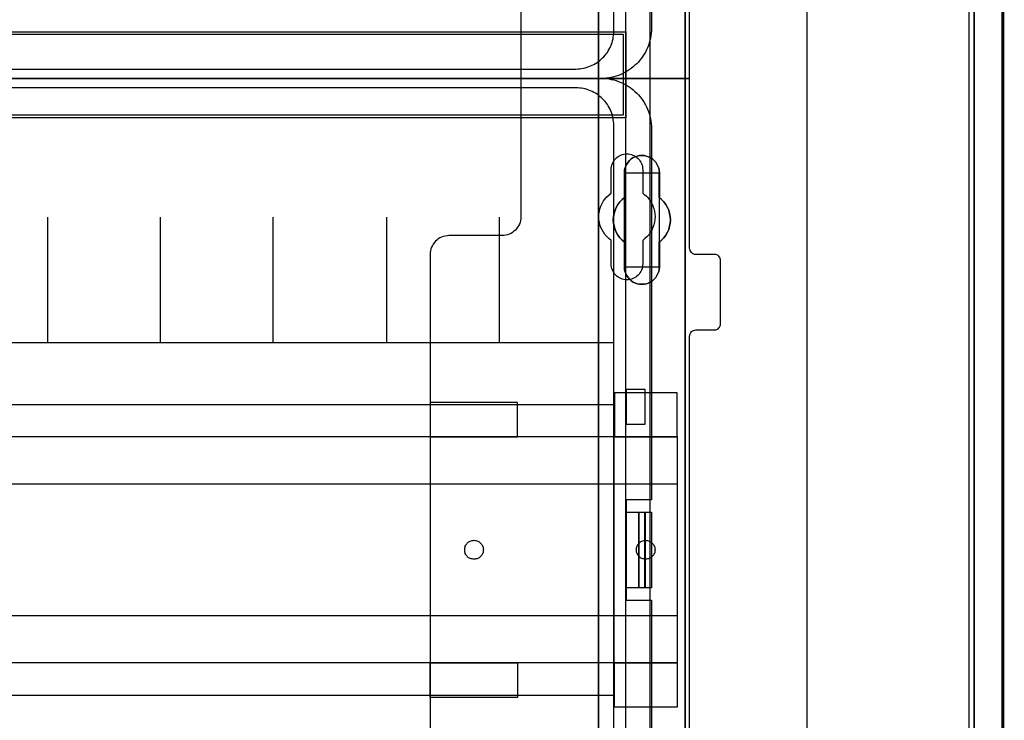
# Model space of a CAD drawing. Extents: x -543332 to -323966, y -9028 to 137422.
# Tile 53 of 250: x -447314 to -445748, y 22072 to 23186. Entities that reach past the tile are written whole.
import ezdxf

# ---------------------------------------------------------------- set-up
doc = ezdxf.new("R2010")
doc.units = 0
doc.header["$MEASUREMENT"] = 0
doc.layers.get('0').update_dxf_attribs({"color": 8})
for name, color, linetype in [('30', 7, 'Continuous'), ('5', 7, 'Continuous'), ('50', 7, 'Continuous')]:
    doc.layers.add(name, color=color, linetype=linetype)

# ---------------------------------------------------------------- blocks, each defined once
blk = doc.blocks.new('*U1079')
at = {"layer": '5', "color": 7}
for points in [[(448.001326, -801.193125), (448.001326, -20.806875)], [(443.311642, -20.805704), (443.311642, -801.191648)], [(443.311642, -801.191648), (443.311642, -20.805704)], [(397.375511, -523.253164), (397.375511, -648.762415), (397.375511, -673.216939), (397.375511, -743.189759), (397.375511, -748.275889), (396.756818, -748.275889), (384.176726, -748.275889), (383.558033, -748.275889), (383.558033, -743.189759), (383.558033, -435.658701)], [(383.557277, -435.658725), (383.557277, -743.18976), (383.557277, -748.275889), (384.176076, -748.275889), (396.758331, -748.275889), (397.377131, -748.275889), (397.377131, -743.18976), (397.377131, -743.18976), (397.377131, -673.216945), (397.377131, -648.762422), (397.377131, -523.253181)]]:
    blk.add_lwpolyline(points, dxfattribs=at)
at = {"layer": '5', "color": 59}
for points in [[(443.308991, -20.806406), (443.308991, -801.190946), (443.308991, -20.806406)], [(447.998674, -20.806406), (447.998674, -780.795001), (447.998674, -20.806406)]]:
    blk.add_lwpolyline(points, close=True, dxfattribs=at)
at = {"layer": '5', "color": 7}
for points in [[(383.557277, -743.18882), (383.557277, -435.65812), (383.557277, -743.18882)], [(397.37448, -523.253168), (397.37448, -648.764229), (397.37448, -523.253168)], [(389.075093, -617.887426), (388.765735, -617.681893), (388.507937, -617.424978), (388.301699, -617.168062), (388.09546, -616.859763), (387.940781, -616.551464), (387.786102, -616.191783), (387.734542, -615.883484), (387.734542, -615.523802), (387.734542, -611.567301), (387.322065, -611.207619), (386.961148, -610.847937), (386.65179, -610.436872), (386.393991, -609.974423), (386.239313, -609.511975), (386.084634, -608.998144), (385.981514, -608.535696), (385.929955, -608.021864), (385.981514, -607.45665), (386.084634, -606.994202), (386.239313, -606.48037), (386.393991, -606.017922), (386.65179, -605.555474), (386.961148, -605.144409), (387.322065, -604.784727), (387.734542, -604.425045), (387.734542, -600.519927), (387.734542, -600.108862), (387.786102, -599.800563), (387.940781, -599.440881), (388.09546, -599.132582), (388.301699, -598.824284), (388.507937, -598.567368), (388.765735, -598.310452), (389.075093, -598.10492), (389.436011, -597.95077), (389.745369, -597.848004), (390.106286, -597.745238), (390.467204, -597.745238), (390.828121, -597.745238), (391.189039, -597.848004), (391.498397, -597.95077), (391.859314, -598.10492), (392.168672, -598.310452), (392.42647, -598.567368), (392.684269, -598.824284), (392.838948, -599.132582), (392.993627, -599.440881), (393.148306, -599.800563), (393.199865, -600.108862), (393.251425, -600.519927), (393.251425, -604.425045), (393.612342, -604.784727), (393.97326, -605.144409), (394.282618, -605.555474), (394.540416, -606.017922), (394.746655, -606.48037), (394.849774, -606.994202), (394.952893, -607.45665), (395.004453, -608.021864), (394.952893, -608.535696), (394.849774, -608.998144), (394.746655, -609.511975), (394.540416, -609.974423), (394.282618, -610.436872), (393.97326, -610.847937), (393.612342, -611.207619), (393.251425, -611.567301), (393.251425, -615.523802), (393.199865, -615.883484), (393.148306, -616.191783), (392.993627, -616.551464), (392.838948, -616.859763), (392.684269, -617.168062), (392.42647, -617.424978), (392.168672, -617.681893), (391.859314, -617.887426), (391.498397, -618.041575), (391.189039, -618.144342), (390.828121, -618.247108), (390.467204, -618.247108), (390.106286, -618.247108), (389.745369, -618.144342), (389.436011, -618.041575), (389.075093, -617.887426)], [(389.075093, -617.887426), (389.436011, -618.041575), (389.745369, -618.144342), (390.106286, -618.247108), (390.467204, -618.247108), (390.828121, -618.247108), (391.189039, -618.144342), (391.498397, -618.041575), (391.859314, -617.887426), (392.168672, -617.681893), (392.42647, -617.424978), (392.684269, -617.168062), (392.838948, -616.859763), (392.993627, -616.551464), (393.148306, -616.191783), (393.199865, -615.883484), (393.251425, -615.523802), (393.251425, -611.567301), (393.612342, -611.207619), (393.97326, -610.847937), (394.282618, -610.436872), (394.540416, -609.974423), (394.746655, -609.511975), (394.849774, -608.998144), (394.952893, -608.535696), (395.004453, -608.021864), (394.952893, -607.45665), (394.849774, -606.994202), (394.746655, -606.48037), (394.540416, -606.017922), (394.282618, -605.555474), (393.97326, -605.144409), (393.612342, -604.784727), (393.251425, -604.425045), (393.251425, -600.519927), (393.199865, -600.108862), (393.148306, -599.800563), (392.993627, -599.440881), (392.838948, -599.132582), (392.684269, -598.824284), (392.42647, -598.567368), (392.168672, -598.310452), (391.859314, -598.10492), (391.498397, -597.95077), (391.189039, -597.848004), (390.828121, -597.745238), (390.467204, -597.745238), (390.106286, -597.745238), (389.745369, -597.848004), (389.436011, -597.95077), (389.075093, -598.10492), (388.765735, -598.310452), (388.507937, -598.567368), (388.301699, -598.824284), (388.09546, -599.132582), (387.940781, -599.440881), (387.786102, -599.800563), (387.734542, -600.108862), (387.734542, -600.519927), (387.734542, -604.425045), (387.322065, -604.784727), (386.961148, -605.144409), (386.65179, -605.555474), (386.393991, -606.017922), (386.239313, -606.48037), (386.084634, -606.994202), (385.981514, -607.45665), (385.929955, -608.021864), (385.981514, -608.535696), (386.084634, -608.998144), (386.239313, -609.511975), (386.393991, -609.974423), (386.65179, -610.436872), (386.961148, -610.847937), (387.322065, -611.207619), (387.734542, -611.567301), (387.734542, -615.523802), (387.734542, -615.883484), (387.786102, -616.191783), (387.940781, -616.551464), (388.09546, -616.859763), (388.301699, -617.168062), (388.507937, -617.424978), (388.765735, -617.681893), (389.075093, -617.887426)], [(389.075093, -617.887426), (389.436011, -618.041575), (389.745369, -618.144342), (390.106286, -618.247108), (390.467204, -618.247108), (390.828121, -618.247108), (391.189039, -618.144342), (391.498397, -618.041575), (391.859314, -617.887426), (392.168672, -617.681893), (392.42647, -617.424978), (392.684269, -617.168062), (392.838948, -616.859763), (392.993627, -616.551464), (393.148306, -616.191783), (393.199865, -615.883484), (393.251425, -615.523802), (393.251425, -611.567301), (393.612342, -611.207619), (393.97326, -610.847937), (394.282618, -610.436872), (394.540416, -609.974423), (394.746655, -609.511975), (394.849774, -608.998144), (394.952893, -608.535696), (395.004453, -608.021864), (394.952893, -607.45665), (394.849774, -606.994202), (394.746655, -606.48037), (394.540416, -606.017922), (394.282618, -605.555474), (393.97326, -605.144409), (393.612342, -604.784727), (393.251425, -604.425045), (393.251425, -600.519927), (393.199865, -600.108862), (393.148306, -599.800563), (392.993627, -599.440881), (392.838948, -599.132582), (392.684269, -598.824284), (392.42647, -598.567368), (392.168672, -598.310452), (391.859314, -598.10492), (391.498397, -597.95077), (391.189039, -597.848004), (390.828121, -597.745238), (390.467204, -597.745238), (390.106286, -597.745238), (389.745369, -597.848004), (389.436011, -597.95077), (389.075093, -598.10492), (388.765735, -598.310452), (388.507937, -598.567368), (388.301699, -598.824284), (388.09546, -599.132582), (387.940781, -599.440881), (387.786102, -599.800563), (387.734542, -600.108862), (387.734542, -600.519927), (387.734542, -604.425045), (387.322065, -604.784727), (386.961148, -605.144409), (386.65179, -605.555474), (386.393991, -606.017922), (386.239313, -606.48037), (386.084634, -606.994202), (385.981514, -607.45665), (385.929955, -608.021864), (385.981514, -608.535696), (386.084634, -608.998144), (386.239313, -609.511975), (386.393991, -609.974423), (386.65179, -610.436872), (386.961148, -610.847937), (387.322065, -611.207619), (387.734542, -611.567301), (387.734542, -615.523802), (387.734542, -615.883484), (387.786102, -616.191783), (387.940781, -616.551464), (388.09546, -616.859763), (388.301699, -617.168062), (388.507937, -617.424978), (388.765735, -617.681893), (389.075093, -617.887426)], [(393.252118, -600.523133), (393.200534, -600.111593), (393.14895, -599.802938), (392.994199, -599.44284), (392.839448, -599.134185), (392.684697, -598.82553), (392.426778, -598.568318), (392.16886, -598.311105), (391.859357, -598.105335), (391.498271, -597.951008), (391.188769, -597.848123), (390.827683, -597.745238), (390.466597, -597.745238), (390.105511, -597.745238), (389.744425, -597.848123), (389.434922, -597.951008), (389.073836, -598.105335), (388.764334, -598.311105), (388.506415, -598.568318), (388.30008, -598.82553), (388.093746, -599.134185), (387.938994, -599.44284), (387.784243, -599.802938), (387.73266, -600.111593), (387.73266, -600.523133), (393.252118, -600.523133)], [(387.73266, -604.426485), (387.73266, -600.520484), (387.73266, -604.426485)], [(393.249467, -600.520484), (393.249467, -604.426485), (393.249467, -600.520484)], [(387.735311, -604.423837), (387.322658, -604.783641), (386.961587, -605.143444), (386.652097, -605.554648), (386.394189, -606.017253), (386.239444, -606.479858), (386.084699, -606.993863), (385.981536, -607.456467), (385.929955, -608.021873), (385.981536, -608.535878), (386.084699, -608.998483), (386.239444, -609.512488), (386.394189, -609.975093), (386.652097, -610.437697), (386.961587, -610.848901), (387.322658, -611.208705), (387.735311, -611.568508), (387.735311, -604.423837)], [(393.249467, -611.568508), (393.610787, -611.208705), (393.972108, -610.848901), (394.281812, -610.437697), (394.539898, -609.975093), (394.746367, -609.512488), (394.849601, -608.998483), (394.952836, -608.535878), (395.004453, -608.021873), (394.952836, -607.456467), (394.849601, -606.993863), (394.746367, -606.479858), (394.539898, -606.017253), (394.281812, -605.554648), (393.972108, -605.143444), (393.610787, -604.783641), (393.249467, -604.423837), (393.249467, -611.568508)], [(387.73266, -615.522176), (387.73266, -611.56586), (387.73266, -615.522176)], [(393.249467, -611.56586), (393.249467, -615.522176), (393.249467, -611.56586)], [(387.73266, -615.522176), (387.73266, -615.882072), (387.784243, -616.190555), (387.938994, -616.550452), (388.093746, -616.858935), (388.30008, -617.167418), (388.506415, -617.424487), (388.764334, -617.681556), (389.073836, -617.887211), (389.434922, -618.041453), (389.744425, -618.14428), (390.105511, -618.247108), (390.466597, -618.247108), (390.827683, -618.247108), (391.188769, -618.14428), (391.498271, -618.041453), (391.859357, -617.887211), (392.16886, -617.681556), (392.426778, -617.424487), (392.684697, -617.167418), (392.839448, -616.858935), (392.994199, -616.550452), (393.14895, -616.190555), (393.200534, -615.882072), (393.252118, -615.522176), (387.73266, -615.522176)], [(397.37448, -648.761581), (397.37448, -673.217118), (397.37448, -648.761581)], [(397.37448, -673.21447), (397.37448, -743.18882), (397.37448, -673.21447)]]:
    blk.add_lwpolyline(points, close=True, dxfattribs=at)
at = {"layer": '50', "color": 7}
for points in [[(447.768034, -801.133213), (447.768034, -20.558787)], [(442.54019, -801.136518), (442.54019, -20.552831)], [(416.766812, -737.446126), (416.766812, -423.785117)], [(55.98194, -85.921426), (391.762235, -85.921426), (391.762235, -735.000783), (55.98194, -735.000783), (55.98194, -85.921426)], [(59.825943, -728.385739), (387.918232, -728.385739), (387.918232, -441.457538), (59.825943, -441.457538), (59.825943, -728.385739)], [(59.825943, -578.069586), (387.918232, -578.069586), (387.918232, -591.771043), (59.825943, -591.771043), (59.825943, -578.069586)]]:
    blk.add_lwpolyline(points, dxfattribs=at)
blk.add_lwpolyline([(60.239505, -578.482695), (387.507321, -578.482695), (387.507321, -591.357933), (60.239505, -591.357933), (60.239505, -578.482695)], close=True, dxfattribs=at)
blk = doc.blocks.new('*U1096')
at = {"layer": '50', "color": 7}
for points in [[(392.000828, -518.475839), (392.000828, -577.492635), (391.979828, -577.912983), (391.958828, -578.312313), (391.916828, -578.711643), (391.832828, -579.110973), (391.748828, -579.510303), (391.643828, -579.888616), (391.517828, -580.266929), (391.370828, -580.624224), (391.202828, -580.98152), (391.034827, -581.317798), (390.845827, -581.654076), (390.635827, -581.990354), (390.404827, -582.305615), (390.173827, -582.599858), (389.921826, -582.894101), (389.648826, -583.167327), (389.375826, -583.419536), (389.081826, -583.671744), (388.787825, -583.923953), (388.472825, -584.134127), (388.136825, -584.3443), (387.800824, -584.533457), (387.464824, -584.722613), (387.107824, -584.869735), (386.750823, -585.016856), (386.372823, -585.142961), (385.994823, -585.248048), (385.595822, -585.332117), (385.217822, -585.416187), (384.818821, -585.458221), (384.419821, -585.500256), (383.999821, -585.500256), (64.001505, -585.500256)], [(67.968952, -584.006707), (379.969373, -584.006707), (380.284376, -583.98569), (380.599379, -583.964673), (380.893383, -583.922638), (381.187386, -583.880603), (381.481389, -583.817551), (381.775392, -583.733481), (382.048395, -583.628394), (382.321398, -583.523308), (382.594401, -583.418221), (382.846404, -583.271099), (383.098407, -583.144995), (383.35041, -582.976856), (383.581412, -582.808717), (383.812415, -582.640578), (384.022417, -582.451421), (384.232419, -582.241247), (384.442422, -582.052091), (384.631424, -581.8209), (384.820426, -581.589709), (384.988428, -581.358517), (385.135429, -581.127326), (385.282431, -580.875118), (385.408432, -580.601892), (385.534434, -580.349683), (385.639435, -580.076457), (385.744436, -579.803231), (385.828437, -579.508988), (385.891437, -579.214745), (385.933438, -578.920501), (385.975438, -578.626258), (385.996439, -578.310997), (386.017439, -577.995737), (386.017439, -443.001103)]]:
    blk.add_lwpolyline(points, dxfattribs=at)
blk = doc.blocks.new('*U1097')
at = {"layer": '30', "color": 7}
blk.add_lwpolyline([(371.227935, -563.482996), (371.227935, -585.500256), (398.057414, -585.500256), (398.057414, -558.507726)], dxfattribs=at)
blk.add_lwpolyline([(371.227935, -563.482996), (371.227935, -585.500256), (398.057414, -585.500256), (398.057414, -558.507726)], dxfattribs=at)
blk = doc.blocks.new('*U1104')
at = {"layer": '50', "color": 7}
for points in [[(64.001505, -585.497608), (383.999821, -585.497608), (384.419821, -585.518625), (384.818821, -585.539643), (385.217822, -585.581677), (385.595822, -585.665747), (385.994823, -585.749817), (386.372823, -585.854903), (386.750823, -585.981008), (387.107824, -586.128129), (387.464824, -586.275251), (387.800824, -586.464407), (388.136825, -586.653564), (388.472825, -586.863738), (388.787825, -587.073911), (389.081826, -587.32612), (389.375826, -587.578328), (389.648826, -587.830537), (389.921826, -588.103763), (390.173827, -588.398006), (390.404827, -588.713267), (390.635827, -589.00751), (390.845827, -589.343788), (391.034827, -589.680066), (391.202828, -590.016344), (391.370828, -590.37364), (391.517828, -590.751952), (391.643828, -591.109248), (391.748828, -591.487561), (391.832828, -591.886891), (391.916828, -592.286221), (391.958828, -592.685551), (391.979828, -593.084881), (392.000828, -593.505229), (392.000828, -652.522025), (387.968824, -652.522025), (387.968824, -668.474215), (392.000828, -668.474215), (392.000828, -727.491012)], [(386.017439, -727.996653), (386.017439, -592.999588), (385.996439, -592.684321), (385.975438, -592.369055), (385.933438, -592.074806), (385.891437, -591.780558), (385.828437, -591.486309), (385.744436, -591.19206), (385.639435, -590.91883), (385.534434, -590.645599), (385.408432, -590.393386), (385.282431, -590.120155), (385.135429, -589.867942), (384.988428, -589.636746), (384.820426, -589.405551), (384.631424, -589.174356), (384.442422, -588.94316), (384.232419, -588.754), (384.022417, -588.543823), (383.812415, -588.354663), (383.581412, -588.186521), (383.35041, -588.018379), (383.098407, -587.850237), (382.846404, -587.72413), (382.594401, -587.577006), (382.321398, -587.471917), (382.048395, -587.366828), (381.775392, -587.26174), (381.481389, -587.177668), (381.187386, -587.114615), (380.893383, -587.07258), (380.599379, -587.030544), (380.284376, -587.009526), (379.969373, -586.988509), (67.968952, -586.988509)], [(61.983887, -627.512936), (386.017439, -627.512936), (386.017439, -627.512936), (386.017439, -592.999912), (385.996439, -592.684629), (385.975438, -592.369345), (385.933438, -592.075081), (385.891437, -591.780816), (385.828437, -591.486552), (385.744436, -591.192287), (385.639435, -590.919042), (385.534434, -590.645796), (385.408432, -590.393569), (385.282431, -590.120324), (385.135429, -589.868097), (384.988428, -589.636889), (384.820426, -589.405681), (384.631424, -589.174474), (384.442422, -588.943266), (384.232419, -588.754096), (384.022417, -588.543907), (383.812415, -588.354737), (383.581412, -588.186586), (383.35041, -588.018434), (383.098407, -587.850283), (382.846404, -587.72417), (382.594401, -587.577038), (382.321398, -587.471943), (382.048395, -587.366849), (381.775392, -587.261754), (381.481389, -587.177679), (381.187386, -587.114622), (380.893383, -587.072584), (380.599379, -587.030546), (380.284376, -587.009528), (379.969373, -586.988509), (67.968952, -586.988509)], [(386.017439, -627.512936), (386.017439, -592.999912), (385.996439, -592.684629), (385.975438, -592.369345), (385.933438, -592.075081), (385.891437, -591.780816), (385.828437, -591.486552), (385.744436, -591.192287), (385.639435, -590.919042), (385.534434, -590.645796), (385.408432, -590.393569), (385.282431, -590.120324), (385.135429, -589.868097), (384.988428, -589.636889), (384.820426, -589.405681), (384.631424, -589.174474), (384.442422, -588.943266), (384.232419, -588.754096), (384.022417, -588.543907), (383.812415, -588.354737), (383.581412, -588.186586), (383.35041, -588.018434), (383.098407, -587.850283), (382.846404, -587.72417), (382.594401, -587.577038), (382.321398, -587.471943), (382.048395, -587.366849), (381.775392, -587.261754), (381.481389, -587.177679), (381.187386, -587.114622), (380.893383, -587.072584), (380.599379, -587.030546), (380.284376, -587.009528), (379.969373, -586.988509), (67.968952, -586.988509)], [(61.983887, -627.512936), (386.017439, -627.512936)], [(295.988236, -627.555306), (295.988236, -607.543341)], [(313.90129, -627.555306), (313.90129, -607.543341)], [(331.835553, -627.555306), (331.835553, -607.543341)], [(349.936831, -627.555306), (349.936831, -607.543341)], [(367.849885, -627.555306), (367.849885, -607.543341)], [(390.972226, -634.993921), (387.968602, -634.993921), (387.968602, -640.480859), (390.972226, -640.480859), (390.972226, -634.993921)], [(61.983887, -637.345466), (386.017439, -637.345466), (386.017439, -683.650775), (61.983887, -683.650775), (61.983887, -637.345466)], [(387.968602, -654.476259), (389.986041, -654.476259), (389.986041, -666.519982), (387.968602, -666.519982), (387.968602, -654.476259)], [(389.98339, -654.476259), (390.972226, -654.476259), (390.972226, -666.519982), (389.98339, -666.519982), (389.98339, -654.476259)], [(390.969575, -654.476259), (392.000828, -654.476259), (392.000828, -666.519982), (390.969575, -666.519982), (390.969575, -654.476259)]]:
    blk.add_lwpolyline(points, dxfattribs=at)
blk = doc.blocks.new('*U1105')
at = {"layer": '30', "color": 7}
for points in [[(398.057414, -694.480793), (398.057414, -626.515448), (398.07979, -626.312835), (398.14692, -626.110222), (398.236426, -625.930122), (398.370685, -625.772534), (398.504945, -625.659971), (398.683957, -625.569921), (398.862969, -625.524896), (399.064358, -625.502384), (402.062815, -625.502384), (402.062815, -625.502384), (402.241828, -625.479871), (402.42084, -625.412334), (402.599852, -625.322283), (402.734112, -625.187208), (402.845995, -625.052133), (402.935501, -624.872033), (402.980254, -624.691932), (403.00263, -624.48932), (403.00263, -614.538779), (402.980254, -614.313654), (402.935501, -614.111041), (402.845995, -613.93094), (402.734112, -613.795865), (402.599852, -613.66079), (402.42084, -613.57074), (402.241828, -613.525715), (402.062815, -613.503202), (399.064358, -613.503202), (398.862969, -613.48069), (398.683957, -613.435665), (398.504945, -613.323102), (398.370685, -613.210539), (398.236426, -613.052952), (398.14692, -612.872851), (398.07979, -612.692751), (398.057414, -612.490138), (398.057414, -585.497608), (371.227935, -585.497608), (371.227935, -607.514868), (371.205558, -607.807531), (371.160805, -608.100194), (371.093675, -608.392857), (371.004169, -608.663007), (370.86991, -608.933158), (370.713274, -609.180795), (370.534262, -609.405921), (370.355249, -609.631046), (370.131484, -609.811146), (369.907719, -609.991247), (369.661577, -610.148834), (369.393058, -610.261397), (369.124539, -610.37396), (368.856021, -610.441497), (368.542749, -610.486522), (368.251854, -610.509035), (359.771143, -610.509035), (359.480248, -610.531548), (359.166976, -610.576573), (358.876081, -610.64411), (358.607563, -610.756673), (358.339044, -610.869236), (358.092902, -611.026823), (357.869137, -611.206924), (357.667748, -611.387024), (357.466359, -611.612149), (357.287346, -611.837275), (357.153087, -612.084912), (357.018828, -612.355063), (356.929322, -612.625213), (356.862192, -612.917876), (356.817439, -613.210539), (356.795062, -613.503202), (356.795062, -707.493038)], [(402.062815, -625.502384), (402.241828, -625.479871), (402.42084, -625.412334), (402.599852, -625.322283), (402.734112, -625.187208), (402.845995, -625.052133), (402.935501, -624.872033), (402.980254, -624.691932), (403.00263, -624.48932), (403.00263, -614.538779), (402.980254, -614.313654), (402.935501, -614.111041), (402.845995, -613.93094), (402.734112, -613.795865), (402.599852, -613.66079), (402.42084, -613.57074), (402.241828, -613.525715), (402.062815, -613.503202), (399.064358, -613.503202), (398.862969, -613.48069), (398.683957, -613.435665), (398.504945, -613.323102), (398.370685, -613.210539), (398.236426, -613.052952), (398.14692, -612.872851), (398.07979, -612.692751), (398.057414, -612.490138), (398.057414, -585.497608), (371.227935, -585.497608), (371.227935, -607.514868), (371.205558, -607.807531), (371.160805, -608.100194), (371.093675, -608.392857), (371.004169, -608.663007), (370.86991, -608.933158), (370.713274, -609.180795), (370.534262, -609.405921), (370.355249, -609.631046), (370.131484, -609.811146), (369.907719, -609.991247), (369.661577, -610.148834), (369.393058, -610.261397), (369.124539, -610.37396), (368.856021, -610.441497), (368.542749, -610.486522), (368.251854, -610.509035), (359.771143, -610.509035), (359.480248, -610.531548), (359.166976, -610.576573), (358.876081, -610.64411), (358.607563, -610.756673), (358.339044, -610.869236), (358.092902, -611.026823), (357.869137, -611.206924), (357.667748, -611.387024), (357.466359, -611.612149), (357.287346, -611.837275), (357.153087, -612.084912), (357.018828, -612.355063), (356.929322, -612.625213), (356.862192, -612.917876), (356.817439, -613.210539), (356.795062, -613.503202), (356.795062, -707.493038)], [(398.057414, -694.480793), (398.057414, -626.515448), (398.07979, -626.312835), (398.14692, -626.110222), (398.236426, -625.930122), (398.370685, -625.772534), (398.504945, -625.659971), (398.683957, -625.569921), (398.862969, -625.524896), (399.064358, -625.502384), (402.062815, -625.502384)], [(385.593114, -615.013067), (385.593114, -611.253044), (385.235012, -610.982863), (384.899291, -610.667651), (384.608333, -610.329925), (384.362138, -609.969683), (384.138324, -609.586926), (383.959273, -609.204169), (383.802604, -608.798897), (383.713078, -608.37111), (383.645934, -607.965838), (383.623553, -607.515536), (383.645934, -607.087749), (383.713078, -606.659962), (383.802604, -606.232175), (383.959273, -605.804388), (384.138324, -605.399116), (384.362138, -604.993844), (384.630715, -604.633602), (384.921673, -604.318391), (385.257393, -604.025694), (385.593114, -603.755513), (385.593114, -600.018005), (385.615495, -599.770339), (385.637877, -599.522673), (385.705021, -599.275006), (385.794546, -599.049855), (385.906453, -598.824704), (386.01836, -598.622068), (386.17503, -598.419432), (386.331699, -598.239311), (386.51075, -598.081706), (386.712183, -597.9241), (386.913615, -597.811524), (387.137429, -597.698949), (387.361243, -597.608888), (387.607438, -597.541343), (387.853633, -597.496313), (388.099828, -597.496313), (388.346023, -597.496313), (388.592218, -597.541343), (388.838414, -597.608888), (389.062227, -597.698949), (389.286041, -597.811524), (389.487473, -597.9241), (389.688906, -598.081706), (389.867957, -598.239311), (390.024626, -598.419432), (390.158915, -598.622068), (390.293203, -598.824704), (390.40511, -599.049855), (390.494635, -599.275006), (390.56178, -599.522673), (390.584161, -599.770339), (390.606542, -600.018005), (390.606542, -603.755513), (390.785593, -603.890604), (390.964644, -604.025694), (391.143695, -604.1833), (391.300365, -604.340906), (391.591323, -604.656117), (391.837518, -605.016359), (392.061332, -605.399116), (392.240383, -605.781873), (392.374671, -606.187145), (392.486578, -606.614932), (392.553722, -607.042719), (392.576103, -607.470506), (392.553722, -607.920808), (392.486578, -608.348595), (392.397052, -608.776382), (392.240383, -609.204169), (392.061332, -609.631956), (391.815137, -610.037228), (391.568941, -610.374955), (391.255602, -610.690166), (390.942263, -610.982863), (390.606542, -611.253044), (390.606542, -615.013067), (390.584161, -615.260733), (390.56178, -615.508399), (390.494635, -615.756066), (390.40511, -615.981217), (390.293203, -616.206368), (390.158915, -616.409004), (390.024626, -616.61164), (389.867957, -616.791761), (389.688906, -616.949366), (389.487473, -617.084457), (389.286041, -617.219548), (389.062227, -617.332123), (388.838414, -617.422184), (388.592218, -617.489729), (388.346023, -617.512244), (388.099828, -617.534759), (387.853633, -617.512244), (387.607438, -617.489729), (387.361243, -617.422184), (387.137429, -617.332123), (386.913615, -617.219548), (386.712183, -617.084457), (386.51075, -616.949366), (386.331699, -616.791761), (386.17503, -616.61164), (386.01836, -616.409004), (385.906453, -616.206368), (385.794546, -615.981217), (385.705021, -615.756066), (385.637877, -615.508399), (385.615495, -615.260733), (385.593114, -615.013067)], [(396.088727, -635.5209), (386.128782, -635.5209), (386.128782, -642.477554), (396.088727, -642.477554), (396.088727, -635.5209)], [(370.691796, -637.027689), (356.795062, -637.027689), (356.795062, -642.477554), (370.691796, -642.477554), (370.691796, -637.027689)], [(51.981526, -642.474906), (396.088727, -642.474906), (396.088727, -678.452483), (51.981526, -678.452483), (51.981526, -642.474906)], [(51.981526, -649.971779), (396.088727, -649.971779), (396.088727, -670.95561), (51.981526, -670.95561), (51.981526, -649.971779)], [(363.777295, -661.973132), (363.620465, -661.950603), (363.463635, -661.928074), (363.306806, -661.905545), (363.17238, -661.860487), (363.037955, -661.792901), (362.925933, -661.725314), (362.813912, -661.635198), (362.701891, -661.545083), (362.612274, -661.432438), (362.522657, -661.319793), (362.455444, -661.207149), (362.388231, -661.071975), (362.343423, -660.936802), (362.321019, -660.779099), (362.298614, -660.621397), (362.298614, -660.463694), (362.298614, -660.305992), (362.321019, -660.170818), (362.343423, -660.013116), (362.388231, -659.877943), (362.455444, -659.742769), (362.522657, -659.630124), (362.612274, -659.51748), (362.701891, -659.404835), (362.813912, -659.31472), (362.925933, -659.224604), (363.037955, -659.157017), (363.17238, -659.08943), (363.306806, -659.021844), (363.463635, -658.999315), (363.620465, -658.976786), (363.777295, -658.954257), (363.934125, -658.976786), (364.06855, -658.999315), (364.22538, -659.021844), (364.359805, -659.08943), (364.494231, -659.157017), (364.606252, -659.224604), (364.718273, -659.31472), (364.830295, -659.404835), (364.919912, -659.51748), (365.009529, -659.630124), (365.099146, -659.742769), (365.143954, -659.877943), (365.211167, -660.013116), (365.233571, -660.170818), (365.255975, -660.305992), (365.27838, -660.463694), (365.255975, -660.621397), (365.233571, -660.779099), (365.211167, -660.936802), (365.143954, -661.071975), (365.099146, -661.207149), (365.009529, -661.319793), (364.919912, -661.432438), (364.830295, -661.545083), (364.718273, -661.635198), (364.606252, -661.725314), (364.494231, -661.792901), (364.359805, -661.860487), (364.22538, -661.905545), (364.06855, -661.928074), (363.934125, -661.950603), (363.777295, -661.973132)], [(391.075019, -661.973132), (390.918189, -661.950603), (390.783763, -661.928074), (390.649338, -661.905545), (390.492508, -661.860487), (390.380487, -661.792901), (390.246061, -661.725314), (390.13404, -661.635198), (390.022019, -661.545083), (389.932402, -661.432438), (389.842785, -661.319793), (389.775572, -661.207149), (389.70836, -661.071975), (389.663551, -660.936802), (389.618743, -660.779099), (389.596338, -660.621397), (389.596338, -660.463694), (389.596338, -660.305992), (389.618743, -660.170818), (389.663551, -660.013116), (389.70836, -659.877943), (389.775572, -659.742769), (389.842785, -659.630124), (389.932402, -659.51748), (390.022019, -659.404835), (390.13404, -659.31472), (390.246061, -659.224604), (390.380487, -659.157017), (390.492508, -659.08943), (390.649338, -659.021844), (390.783763, -658.999315), (390.918189, -658.976786), (391.075019, -658.954257), (391.231848, -658.976786), (391.366274, -658.999315), (391.523104, -659.021844), (391.657529, -659.08943), (391.791955, -659.157017), (391.903976, -659.224604), (392.015997, -659.31472), (392.128018, -659.404835), (392.217635, -659.51748), (392.307252, -659.630124), (392.396869, -659.742769), (392.441678, -659.877943), (392.508891, -660.013116), (392.531295, -660.170818), (392.553699, -660.305992), (392.576103, -660.463694), (392.553699, -660.621397), (392.531295, -660.779099), (392.508891, -660.936802), (392.441678, -661.071975), (392.396869, -661.207149), (392.307252, -661.319793), (392.217635, -661.432438), (392.128018, -661.545083), (392.015997, -661.635198), (391.903976, -661.725314), (391.791955, -661.792901), (391.657529, -661.860487), (391.523104, -661.905545), (391.366274, -661.928074), (391.231848, -661.950603), (391.075019, -661.973132)], [(370.691796, -683.968551), (356.795062, -683.968551), (356.795062, -678.449835), (370.691796, -678.449835), (370.691796, -683.968551)], [(396.088727, -685.477989), (386.128782, -685.477989), (386.128782, -678.449835), (396.088727, -678.449835), (396.088727, -685.477989)]]:
    blk.add_lwpolyline(points, dxfattribs=at)
blk.add_lwpolyline([(51.981526, -642.474906), (396.088727, -642.474906), (396.088727, -678.452483), (51.981526, -678.452483), (51.981526, -642.474906)], close=True, dxfattribs=at)
blk = doc.blocks.new('*U1106')
at = {"layer": '5', "color": 7}
blk.add_lwpolyline([(447.998674, -20.806875), (447.998674, -801.193125), (448.050228, -802.220625), (448.101782, -803.248125), (448.204889, -804.275625)], dxfattribs=at)

msp = doc.modelspace()

# ---------------------------------------------------------------- block references
at = {"xscale": 10, "yscale": 10, "zscale": 10}
for name in ['*U1079', '*U1106', '*U1097', '*U1096', '*U1105', '*U1104']:
    msp.add_blockref(name, (-450229.1, 28948), dxfattribs=at)

doc.saveas('drawing.dxf')
